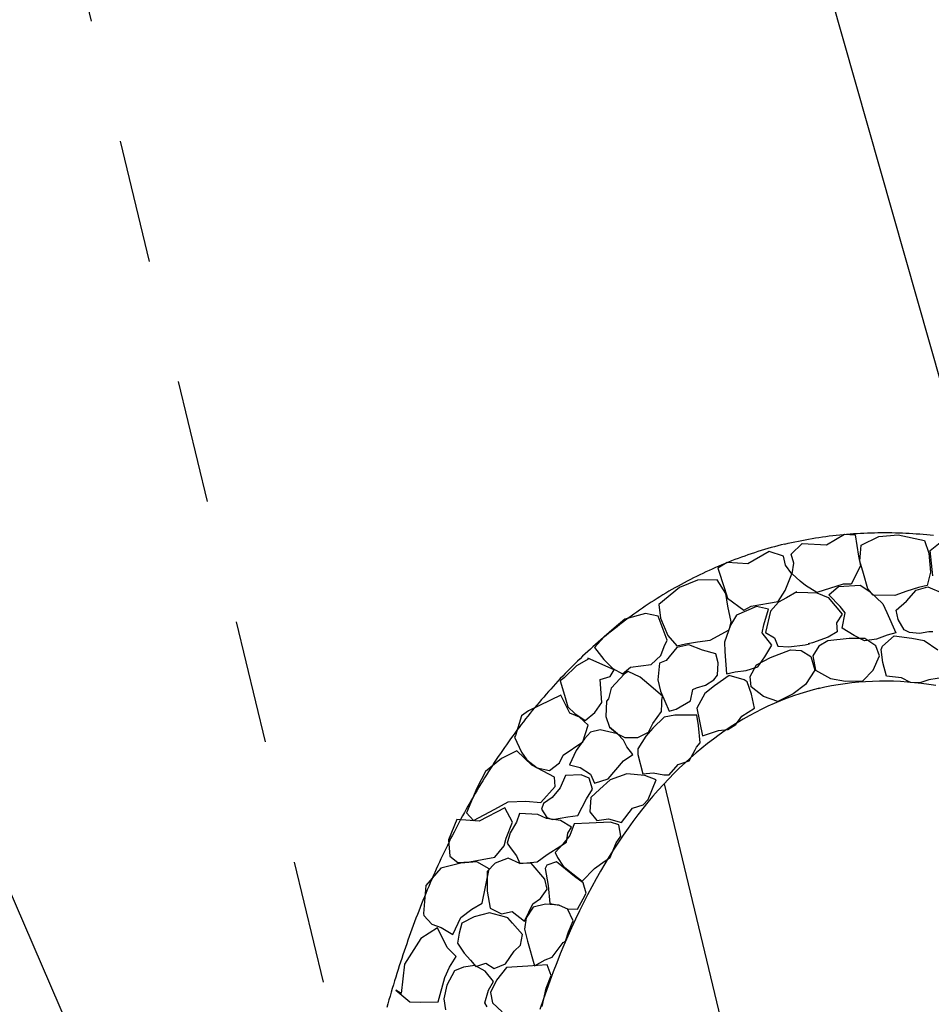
# Model space of a CAD drawing. Extents: x 447258 to 447844, y 441190 to 442763.
# Tile 73 of 123: x 447364.67 to 447368.36, y 441995.01 to 441999. Entities that reach past the tile are written whole.
import ezdxf

# ---------------------------------------------------------------- set-up
doc = ezdxf.new("R2010")
doc.units = 0
doc.header["$LTSCALE"] = 2
doc.header["$MEASUREMENT"] = 0
doc.linetypes.add('ACAD_ISO02W100', pattern=[0.5, 0.25, -0.25])
doc.linetypes.add('AUSGEZOGEN', pattern=[0])
for name, color, linetype in [('DB-Andere_Planer', 15, 'CONTINUOUS'), ('DB-Wegböschungen', 15, 'CONTINUOUS'), ('FBRTOP', 250, 'AUSGEZOGEN')]:
    doc.layers.add(name, color=color, linetype=linetype)

msp = doc.modelspace()

# ---------------------------------------------------------------- linework, layer by layer
at = {"layer": 'DB-Andere_Planer', "linetype": 'ACAD_ISO02W100'}
msp.add_line((447355.9279, 442036.418), (447366.7927, 441991.4009), dxfattribs=at)
at = {"layer": 'DB-Andere_Planer', "linetype": 'Continuous'}
for p, q in [((447367.8367, 441996.8916), (447367.8506, 441996.8942)), ((447367.8506, 441996.8942), (447367.8644, 441996.8968)), ((447367.8644, 441996.8968), (447367.8783, 441996.8992)), ((447367.8783, 441996.8992), (447367.8922, 441996.9014)), ((447367.8922, 441996.9014), (447367.9062, 441996.9036)), ((447367.9062, 441996.9036), (447367.9201, 441996.9056)), ((447367.9201, 441996.9056), (447367.9341, 441996.9075)), ((447367.9341, 441996.9075), (447367.9481, 441996.9094)), ((447367.9365, 441996.8737), (447368.0098, 441996.9167)), ((447367.9481, 441996.9094), (447367.9621, 441996.9111)), ((447367.9621, 441996.9111), (447367.9761, 441996.9127)), ((447367.9761, 441996.9127), (447367.9901, 441996.9141)), ((447367.9901, 441996.9141), (447368.0042, 441996.9155)), ((447368.0042, 441996.9155), (447368.0182, 441996.9168)), ((447368.0098, 441996.9167), (447368.0533, 441996.9136)), ((447368.0182, 441996.9168), (447368.0323, 441996.9179)), ((447368.0323, 441996.9179), (447368.0463, 441996.919)), ((447368.0463, 441996.919), (447368.0604, 441996.9199)), ((447368.0533, 441996.9136), (447368.0664, 441996.8272)), ((447368.0604, 441996.9199), (447368.0745, 441996.9206)), ((447368.0745, 441996.9206), (447368.0885, 441996.9213)), ((447368.0769, 441996.8725), (447368.1483, 441996.9073)), ((447368.0885, 441996.9213), (447368.1027, 441996.922)), ((447368.1027, 441996.922), (447368.1168, 441996.9224)), ((447368.1168, 441996.9224), (447368.1309, 441996.9227)), ((447368.1309, 441996.9227), (447368.145, 441996.923)), ((447368.145, 441996.923), (447368.1591, 441996.9231)), ((447368.1483, 441996.9073), (447368.2263, 441996.9145)), ((447368.1591, 441996.9231), (447368.1732, 441996.9231)), ((447368.1732, 441996.9231), (447368.1873, 441996.923)), ((447368.1873, 441996.923), (447368.2014, 441996.9229)), ((447368.2014, 441996.9229), (447368.2156, 441996.9226)), ((447368.2156, 441996.9226), (447368.2297, 441996.9222)), ((447368.2263, 441996.9145), (447368.3331, 441996.8916)), ((447368.2297, 441996.9222), (447368.2438, 441996.9217)), ((447368.2438, 441996.9217), (447368.2578, 441996.921)), ((447368.2578, 441996.921), (447368.272, 441996.9203)), ((447368.272, 441996.9203), (447368.2861, 441996.9194)), ((447368.2861, 441996.9194), (447368.3001, 441996.9185)), ((447368.3001, 441996.9185), (447368.3142, 441996.9175)), ((447368.3142, 441996.9175), (447368.3283, 441996.9162)), ((447368.3283, 441996.9162), (447368.3424, 441996.915)), ((447368.3424, 441996.915), (447368.3564, 441996.9137)), ((447368.3564, 441996.9137), (447368.3705, 441996.9121)), ((447367.686, 441996.8545), (447367.6725, 441996.8504)), ((447367.6995, 441996.8585), (447367.686, 441996.8545)), ((447367.7131, 441996.8624), (447367.6995, 441996.8585)), ((447367.7267, 441996.8662), (447367.7131, 441996.8624)), ((447367.7403, 441996.8698), (447367.7267, 441996.8662)), ((447367.7539, 441996.8734), (447367.7403, 441996.8698)), ((447367.7677, 441996.8768), (447367.7539, 441996.8734)), ((447367.7677, 441996.8768), (447367.7815, 441996.88)), ((447367.7815, 441996.88), (447367.7952, 441996.883)), ((447367.7939, 441996.8354), (447367.8378, 441996.8791)), ((447367.7952, 441996.883), (447367.809, 441996.8861)), ((447367.809, 441996.8861), (447367.8228, 441996.8889)), ((447367.8228, 441996.8889), (447367.8367, 441996.8916)), ((447367.8378, 441996.8791), (447367.9365, 441996.8737)), ((447368.0713, 441996.807), (447368.0769, 441996.8725)), ((447368.3331, 441996.8916), (447368.3515, 441996.8395)), ((447368.3566, 441996.8505), (447368.3973, 441996.8837)), ((447367.579, 441996.8186), (447367.5658, 441996.8137)), ((447367.5923, 441996.8235), (447367.579, 441996.8186)), ((447367.6056, 441996.8282), (447367.5923, 441996.8235)), ((447367.6189, 441996.8329), (447367.6056, 441996.8282)), ((447367.7042, 441996.8469), (447367.6189, 441996.7971)), ((447367.6323, 441996.8374), (447367.6189, 441996.8329)), ((447367.6456, 441996.8419), (447367.6323, 441996.8374)), ((447367.6591, 441996.8463), (447367.6456, 441996.8419)), ((447367.6725, 441996.8504), (447367.6591, 441996.8463)), ((447367.7633, 441996.828), (447367.7042, 441996.8469)), ((447367.7703, 441996.7908), (447367.7633, 441996.828)), ((447367.8046, 441996.7991), (447367.7939, 441996.8354)), ((447368.0664, 441996.8272), (447368.0739, 441996.7881)), ((447368.3515, 441996.8395), (447368.3582, 441996.7633)), ((447368.3677, 441996.7481), (447368.3566, 441996.8505)), ((447367.4746, 441996.7758), (447367.4618, 441996.7701)), ((447367.4875, 441996.7816), (447367.4746, 441996.7758)), ((447367.5005, 441996.7872), (447367.4875, 441996.7816)), ((447367.5341, 441996.8019), (447367.4967, 441996.7793)), ((447367.4967, 441996.7793), (447367.5245, 441996.6964)), ((447367.5135, 441996.7927), (447367.5005, 441996.7872)), ((447367.5266, 441996.7981), (447367.5135, 441996.7927)), ((447367.5396, 441996.8033), (447367.5266, 441996.7981)), ((447367.6189, 441996.7971), (447367.5341, 441996.8019)), ((447367.5527, 441996.8086), (447367.5396, 441996.8033)), ((447367.5658, 441996.8137), (447367.5527, 441996.8086)), ((447367.7962, 441996.7561), (447367.7703, 441996.7908)), ((447367.7974, 441996.7564), (447367.8046, 441996.7991)), ((447368.0739, 441996.7881), (447368.037, 441996.715)), ((447368.087, 441996.7582), (447368.0713, 441996.807)), ((447367.3982, 441996.7395), (447367.3857, 441996.7331)), ((447367.4108, 441996.7458), (447367.3982, 441996.7395)), ((447367.4235, 441996.752), (447367.4108, 441996.7458)), ((447367.4362, 441996.7581), (447367.4235, 441996.752)), ((447367.449, 441996.7642), (447367.4362, 441996.7581)), ((447367.4618, 441996.7701), (447367.449, 441996.7642)), ((447367.7807, 441996.7154), (447367.7962, 441996.7561)), ((447367.8297, 441996.7272), (447367.7974, 441996.7564)), ((447368.1039, 441996.6961), (447368.087, 441996.7582)), ((447368.3582, 441996.7633), (447368.344, 441996.7092)), ((447367.3423, 441996.7011), (447367.2578, 441996.632)), ((447367.3235, 441996.6996), (447367.3113, 441996.6926)), ((447367.3358, 441996.7064), (447367.3235, 441996.6996)), ((447367.3482, 441996.7132), (447367.3358, 441996.7064)), ((447367.4151, 441996.7304), (447367.3423, 441996.7011)), ((447367.3607, 441996.7199), (447367.3482, 441996.7132)), ((447367.3732, 441996.7266), (447367.3607, 441996.7199)), ((447367.3857, 441996.7331), (447367.3732, 441996.7266)), ((447367.4945, 441996.732), (447367.4151, 441996.7304)), ((447367.5294, 441996.6762), (447367.4945, 441996.732)), ((447367.5245, 441996.6964), (447367.5357, 441996.6582)), ((447367.7695, 441996.6893), (447367.7807, 441996.7154)), ((447367.8516, 441996.7092), (447367.8297, 441996.7272)), ((447367.8973, 441996.6812), (447367.8516, 441996.7092)), ((447368.004, 441996.7148), (447367.8973, 441996.6812)), ((447367.9463, 441996.6717), (447367.9851, 441996.7044)), ((447367.9851, 441996.7044), (447368.0733, 441996.7101)), ((447368.037, 441996.715), (447368.004, 441996.7148)), ((447368.0733, 441996.7101), (447368.1125, 441996.6845)), ((447368.1257, 441996.6702), (447368.1039, 441996.6961)), ((447368.309, 441996.7008), (447368.2621, 441996.6856)), ((447368.2998, 441996.6908), (447368.3472, 441996.7042)), ((447368.344, 441996.7092), (447368.309, 441996.7008)), ((447368.3472, 441996.7042), (447368.4103, 441996.6766)), ((447367.2508, 441996.6562), (447367.2389, 441996.6487)), ((447367.2627, 441996.6637), (447367.2508, 441996.6562)), ((447367.2749, 441996.671), (447367.2627, 441996.6637)), ((447367.2869, 441996.6783), (447367.2749, 441996.671)), ((447367.299, 441996.6855), (447367.2869, 441996.6783)), ((447367.3113, 441996.6926), (447367.299, 441996.6855)), ((447367.5377, 441996.6256), (447367.5294, 441996.6762)), ((447367.5357, 441996.6582), (447367.6018, 441996.6099)), ((447367.7416, 441996.6437), (447367.7695, 441996.6893)), ((447367.7747, 441996.6595), (447367.742, 441996.6418)), ((447367.8169, 441996.6833), (447367.7747, 441996.6595)), ((447367.8122, 441996.6821), (447367.8606, 441996.6802)), ((447367.8606, 441996.6802), (447367.8977, 441996.6794)), ((447367.8977, 441996.6794), (447367.943, 441996.6611)), ((447367.943, 441996.6611), (447368.0003, 441996.5932)), ((447367.9927, 441996.6245), (447367.9463, 441996.6717)), ((447368.1125, 441996.6845), (447368.1653, 441996.635)), ((447368.2138, 441996.6681), (447368.1257, 441996.6702)), ((447368.2621, 441996.6856), (447368.2138, 441996.6681)), ((447368.26, 441996.6461), (447368.2998, 441996.6908)), ((447367.1917, 441996.6175), (447367.18, 441996.6096)), ((447367.2033, 441996.6255), (447367.1917, 441996.6175)), ((447367.2151, 441996.6333), (447367.2033, 441996.6255)), ((447367.2269, 441996.6411), (447367.2151, 441996.6333)), ((447367.2389, 441996.6487), (447367.2269, 441996.6411)), ((447367.2578, 441996.632), (447367.2652, 441996.5774)), ((447367.5509, 441996.5626), (447367.5377, 441996.6256)), ((447367.6528, 441996.6242), (447367.5718, 441996.5891)), ((447367.6018, 441996.6099), (447367.6313, 441996.6248)), ((447367.6313, 441996.6248), (447367.7416, 441996.6437)), ((447367.7023, 441996.6128), (447367.6528, 441996.6242)), ((447367.742, 441996.6418), (447367.7101, 441996.6049)), ((447368.0127, 441996.5981), (447367.9927, 441996.6245)), ((447368.1653, 441996.635), (447368.1816, 441996.5999)), ((447368.2184, 441996.6088), (447368.26, 441996.6461)), ((447367.2043, 441996.5958), (447367.1201, 441996.5735)), ((447367.1341, 441996.5767), (447367.1227, 441996.5683)), ((447367.1455, 441996.5851), (447367.1341, 441996.5767)), ((447367.1569, 441996.5933), (447367.1455, 441996.5851)), ((447367.1685, 441996.6014), (447367.1569, 441996.5933)), ((447367.18, 441996.6096), (447367.1685, 441996.6014)), ((447367.2556, 441996.5848), (447367.2043, 441996.5958)), ((447367.2924, 441996.4885), (447367.2556, 441996.5848)), ((447367.2652, 441996.5774), (447367.294, 441996.5064)), ((447367.5718, 441996.5891), (447367.5485, 441996.5484)), ((447367.6825, 441996.5496), (447367.7023, 441996.6128)), ((447367.7101, 441996.6049), (447367.6901, 441996.5183)), ((447368.0003, 441996.5932), (447367.9775, 441996.5585)), ((447368.0003, 441996.5367), (447368.0127, 441996.5981)), ((447368.1816, 441996.5999), (447368.2172, 441996.517)), ((447368.2272, 441996.572), (447368.2184, 441996.6088)), ((447367.0767, 441996.5358), (447367.0365, 441996.5007)), ((447367.1201, 441996.5735), (447367.0767, 441996.5358)), ((447367.0891, 441996.5425), (447367.0781, 441996.5337)), ((447367.1003, 441996.5511), (447367.0891, 441996.5425)), ((447367.1115, 441996.5598), (447367.1003, 441996.5511)), ((447367.1227, 441996.5683), (447367.1115, 441996.5598)), ((447367.5485, 441996.5484), (447367.5241, 441996.4802)), ((447367.5433, 441996.5296), (447367.5509, 441996.5626)), ((447367.6768, 441996.517), (447367.6825, 441996.5496)), ((447367.9775, 441996.5585), (447367.9804, 441996.5222)), ((447368.0482, 441996.5074), (447368.0003, 441996.5367)), ((447368.2512, 441996.5291), (447368.2272, 441996.572)), ((447367.0365, 441996.5007), (447366.9981, 441996.4584)), ((447367.0342, 441996.498), (447367.0235, 441996.4888)), ((447367.0451, 441996.507), (447367.0342, 441996.498)), ((447367.056, 441996.516), (447367.0451, 441996.507)), ((447367.067, 441996.5249), (447367.056, 441996.516)), ((447367.0781, 441996.5337), (447367.067, 441996.5249)), ((447367.294, 441996.5064), (447367.3313, 441996.4648)), ((447367.4659, 441996.4876), (447367.5433, 441996.5296)), ((447367.7158, 441996.4681), (447367.6768, 441996.517)), ((447367.6901, 441996.5183), (447367.7262, 441996.4978)), ((447367.7262, 441996.4978), (447367.7401, 441996.4642)), ((447367.9431, 441996.4996), (447367.8805, 441996.4767)), ((447367.9804, 441996.5222), (447367.9431, 441996.4996)), ((447368.0907, 441996.4846), (447368.0482, 441996.5074)), ((447368.1822, 441996.5086), (447368.1394, 441996.4924)), ((447368.1641, 441996.4631), (447368.2104, 441996.5055)), ((447368.2172, 441996.517), (447368.1822, 441996.5086)), ((447368.2104, 441996.5055), (447368.2828, 441996.4957)), ((447368.2732, 441996.5189), (447368.2512, 441996.5291)), ((447368.3131, 441996.5149), (447368.2732, 441996.5189)), ((447368.3503, 441996.5219), (447368.3131, 441996.5149)), ((447368.3677, 441996.5222), (447368.3503, 441996.5219)), ((447366.9914, 441996.4609), (447366.981, 441996.4514)), ((447367.002, 441996.4702), (447366.9914, 441996.4609)), ((447366.9981, 441996.4584), (447367.0353, 441996.409)), ((447367.0128, 441996.4795), (447367.002, 441996.4702)), ((447367.0235, 441996.4888), (447367.0128, 441996.4795)), ((447367.2667, 441996.4259), (447367.2794, 441996.462)), ((447367.2794, 441996.462), (447367.2924, 441996.4885)), ((447367.3308, 441996.4588), (447367.2872, 441996.4055)), ((447367.379, 441996.4685), (447367.3308, 441996.4588)), ((447367.3313, 441996.4648), (447367.3662, 441996.4732)), ((447367.3662, 441996.4732), (447367.4149, 441996.4811)), ((447367.4348, 441996.447), (447367.379, 441996.4685)), ((447367.4149, 441996.4811), (447367.4659, 441996.4876)), ((447367.5241, 441996.4802), (447367.5256, 441996.4416)), ((447367.6865, 441996.4201), (447367.7158, 441996.4681)), ((447367.7401, 441996.4642), (447367.7837, 441996.4611)), ((447367.7837, 441996.4611), (447367.8498, 441996.4693)), ((447367.8498, 441996.4693), (447367.8675, 441996.4735)), ((447367.8805, 441996.4767), (447367.8628, 441996.4724)), ((447367.9053, 441996.463), (447367.8816, 441996.4242)), ((447367.9427, 441996.4856), (447367.9053, 441996.463)), ((447368.0281, 441996.4946), (447367.9427, 441996.4856)), ((447368.0923, 441996.4945), (447368.0281, 441996.4946)), ((447368.1394, 441996.4924), (447368.0907, 441996.4846)), ((447368.1366, 441996.4643), (447368.0923, 441996.4945)), ((447368.1519, 441996.4251), (447368.1366, 441996.4643)), ((447368.1576, 441996.4499), (447368.1641, 441996.4631)), ((447368.2828, 441996.4957), (447368.3318, 441996.4861)), ((447368.3318, 441996.4861), (447368.3875, 441996.4489)), ((447366.9497, 441996.4226), (447366.9394, 441996.4128)), ((447366.9601, 441996.4322), (447366.9497, 441996.4226)), ((447366.9704, 441996.4418), (447366.9601, 441996.4322)), ((447366.981, 441996.4514), (447366.9704, 441996.4418)), ((447367.2269, 441996.389), (447367.2667, 441996.4259)), ((447367.4889, 441996.4328), (447367.4348, 441996.447)), ((447367.4977, 441996.396), (447367.4889, 441996.4328)), ((447367.5256, 441996.4416), (447367.5318, 441996.3516)), ((447367.6532, 441996.3885), (447367.7103, 441996.4179)), ((447367.6591, 441996.3804), (447367.6865, 441996.4201)), ((447367.7103, 441996.4179), (447367.7904, 441996.4489)), ((447367.7904, 441996.4489), (447367.834, 441996.4458)), ((447367.834, 441996.4458), (447367.8728, 441996.422)), ((447367.8728, 441996.422), (447367.8902, 441996.3659)), ((447367.8816, 441996.4242), (447367.8917, 441996.3662)), ((447368.1253, 441996.3662), (447368.1519, 441996.4251)), ((447368.1645, 441996.397), (447368.1576, 441996.4499)), ((447366.9255, 441996.3841), (447366.8751, 441996.3349)), ((447366.9088, 441996.3831), (447366.8988, 441996.3731)), ((447366.9189, 441996.3931), (447366.9088, 441996.3831)), ((447366.9291, 441996.4029), (447366.9189, 441996.3931)), ((447366.9746, 441996.4128), (447366.9255, 441996.3841)), ((447366.9394, 441996.4128), (447366.9291, 441996.4029)), ((447367.0773, 441996.3681), (447366.9708, 441996.4144)), ((447366.9708, 441996.4144), (447366.9746, 441996.4128)), ((447366.9746, 441996.4128), (447366.9746, 441996.4128)), ((447367.0353, 441996.409), (447367.0713, 441996.3729)), ((447367.1115, 441996.3514), (447367.1438, 441996.3787)), ((447367.1438, 441996.3787), (447367.2269, 441996.389)), ((447367.2605, 441996.3952), (447367.2535, 441996.3273)), ((447367.2872, 441996.4055), (447367.2605, 441996.3952)), ((447367.496, 441996.3469), (447367.4977, 441996.396)), ((447367.6122, 441996.3652), (447367.6591, 441996.3804)), ((447367.6275, 441996.3414), (447367.6532, 441996.3885)), ((447368.1797, 441996.3423), (447368.1645, 441996.397)), ((447366.8689, 441996.3425), (447366.8592, 441996.3322)), ((447366.8789, 441996.3528), (447366.8689, 441996.3425)), ((447366.8888, 441996.363), (447366.8789, 441996.3528)), ((447366.8988, 441996.3731), (447366.8888, 441996.363)), ((447367.0205, 441996.3291), (447367.0606, 441996.3407)), ((447367.0606, 441996.3407), (447367.0773, 441996.3681)), ((447367.1193, 441996.3513), (447367.0651, 441996.2935)), ((447367.0713, 441996.3729), (447367.1115, 441996.3514)), ((447367.1345, 441996.3609), (447367.1193, 441996.3513)), ((447367.1829, 441996.3375), (447367.1345, 441996.3609)), ((447367.2171, 441996.3088), (447367.1829, 441996.3375)), ((447367.4811, 441996.3277), (447367.496, 441996.3469)), ((447367.5431, 441996.3444), (447367.4831, 441996.3027)), ((447367.5318, 441996.3516), (447367.5667, 441996.3601)), ((447367.6036, 441996.3279), (447367.5431, 441996.3444)), ((447367.5667, 441996.3601), (447367.6122, 441996.3652)), ((447367.6318, 441996.2996), (447367.6275, 441996.3414)), ((447367.8902, 441996.3659), (447367.8517, 441996.3079)), ((447367.8917, 441996.3662), (447367.9525, 441996.3322)), ((447368.0832, 441996.3229), (447368.1253, 441996.3662)), ((447368.2397, 441996.3354), (447368.1797, 441996.3423)), ((447368.4183, 441996.3376), (447368.3507, 441996.3271)), ((447366.83, 441996.3007), (447366.8204, 441996.2902)), ((447366.8397, 441996.3113), (447366.83, 441996.3007)), ((447366.8494, 441996.3218), (447366.8397, 441996.3113)), ((447366.8592, 441996.3322), (447366.8494, 441996.3218)), ((447366.8751, 441996.3349), (447366.8585, 441996.3231)), ((447366.8585, 441996.3231), (447366.8764, 441996.2651)), ((447367.0276, 441996.2354), (447367.0205, 441996.3291)), ((447367.2732, 441996.2619), (447367.2171, 441996.3088)), ((447367.2535, 441996.3273), (447367.2646, 441996.2813)), ((447367.4111, 441996.2952), (447367.4475, 441996.306)), ((447367.4831, 441996.3027), (447367.4439, 441996.2718)), ((447367.4475, 441996.306), (447367.4811, 441996.3277)), ((447367.6154, 441996.319), (447367.6036, 441996.3279)), ((447367.6334, 441996.2689), (447367.6154, 441996.319)), ((447367.6824, 441996.2593), (447367.6318, 441996.2996)), ((447367.8517, 441996.3079), (447367.8023, 441996.2707)), ((447367.9031, 441996.2923), (447367.9301, 441996.2984)), ((447367.9301, 441996.2984), (447367.9572, 441996.3039)), ((447367.9525, 441996.3322), (447368.0134, 441996.3216)), ((447367.9572, 441996.3039), (447367.9845, 441996.3086)), ((447367.9845, 441996.3086), (447368.0119, 441996.3128)), ((447368.0119, 441996.3128), (447368.0394, 441996.3162)), ((447368.0134, 441996.3216), (447368.0832, 441996.3229)), ((447368.0394, 441996.3162), (447368.0671, 441996.319)), ((447368.0671, 441996.319), (447368.0949, 441996.3211)), ((447368.0949, 441996.3211), (447368.1229, 441996.3225)), ((447368.1229, 441996.3225), (447368.151, 441996.3233)), ((447368.151, 441996.3233), (447368.1792, 441996.3233)), ((447368.1792, 441996.3233), (447368.2075, 441996.3227)), ((447368.2075, 441996.3227), (447368.236, 441996.3216)), ((447368.236, 441996.3216), (447368.2645, 441996.3196)), ((447368.2772, 441996.3172), (447368.2397, 441996.3354)), ((447368.2645, 441996.3196), (447368.2931, 441996.3171)), ((447368.3148, 441996.3146), (447368.2772, 441996.3172)), ((447368.2931, 441996.3171), (447368.3219, 441996.3137)), ((447368.3507, 441996.3271), (447368.3148, 441996.3146)), ((447368.3219, 441996.3137), (447368.3508, 441996.3099)), ((447368.3508, 441996.3099), (447368.3797, 441996.3052)), ((447366.8608, 441996.2653), (447366.73, 441996.2025)), ((447366.7921, 441996.2579), (447366.7828, 441996.2472)), ((447366.8015, 441996.2688), (447366.7921, 441996.2579)), ((447366.811, 441996.2795), (447366.8015, 441996.2688)), ((447366.8204, 441996.2902), (447366.811, 441996.2795)), ((447366.8978, 441996.1924), (447366.8608, 441996.2653)), ((447366.8764, 441996.2651), (447366.8898, 441996.2177)), ((447367.0651, 441996.2935), (447367.0542, 441996.25)), ((447367.2646, 441996.2813), (447367.2998, 441996.2002)), ((447367.2698, 441996.2436), (447367.2732, 441996.2619)), ((447367.3868, 441996.2426), (447367.3954, 441996.2876)), ((447367.3954, 441996.2876), (447367.4111, 441996.2952)), ((447367.4439, 441996.2718), (447367.4113, 441996.2133)), ((447367.6449, 441996.2132), (447367.6334, 441996.2689)), ((447367.7396, 441996.24), (447367.6824, 441996.2593)), ((447367.8023, 441996.2707), (447367.7396, 441996.24)), ((447367.803, 441996.2623), (447367.7769, 441996.2528)), ((447367.8292, 441996.2711), (447367.803, 441996.2623)), ((447367.8557, 441996.2794), (447367.8292, 441996.2711)), ((447367.8822, 441996.2868), (447367.8557, 441996.2794)), ((447367.909, 441996.2937), (447367.8822, 441996.2868)), ((447366.7642, 441996.2252), (447366.755, 441996.2141)), ((447366.7735, 441996.2362), (447366.7642, 441996.2252)), ((447366.7828, 441996.2472), (447366.7735, 441996.2362)), ((447366.8898, 441996.2177), (447366.9176, 441996.1913)), ((447366.9984, 441996.1953), (447367.0276, 441996.2354)), ((447367.0468, 441996.2404), (447367.044, 441996.1794)), ((447367.0542, 441996.25), (447367.0468, 441996.2404)), ((447367.269, 441996.1986), (447367.2706, 441996.2321)), ((447367.2706, 441996.2321), (447367.2698, 441996.2436)), ((447367.3287, 441996.2092), (447367.3868, 441996.2426)), ((447367.6997, 441996.2203), (447367.6744, 441996.2083)), ((447367.7252, 441996.2318), (447367.6997, 441996.2203)), ((447367.7509, 441996.2427), (447367.7252, 441996.2318)), ((447367.7769, 441996.2528), (447367.7509, 441996.2427)), ((447366.7018, 441996.1821), (447366.6782, 441996.1024)), ((447366.73, 441996.2025), (447366.7018, 441996.1821)), ((447366.7279, 441996.1806), (447366.719, 441996.1693)), ((447366.737, 441996.1919), (447366.7279, 441996.1806)), ((447366.746, 441996.203), (447366.737, 441996.1919)), ((447366.755, 441996.2141), (447366.746, 441996.203)), ((447366.9367, 441996.1765), (447366.8978, 441996.1924)), ((447366.9176, 441996.1913), (447366.9595, 441996.1625)), ((447366.9595, 441996.1625), (447366.9984, 441996.1953)), ((447367.044, 441996.1794), (447367.0583, 441996.1361)), ((447367.2337, 441996.1512), (447367.269, 441996.1986)), ((447367.3229, 441996.1842), (447367.2802, 441996.1758)), ((447367.2998, 441996.2002), (447367.3287, 441996.2092)), ((447367.4124, 441996.1844), (447367.3229, 441996.1842)), ((447367.4113, 441996.2133), (447367.4347, 441996.1002)), ((447367.4185, 441996.143), (447367.4124, 441996.1844)), ((447367.5695, 441996.1464), (447367.5946, 441996.1797)), ((447367.5946, 441996.1797), (447367.6449, 441996.2132)), ((447367.6242, 441996.182), (447367.5994, 441996.168)), ((447367.6492, 441996.1954), (447367.6242, 441996.182)), ((447367.6744, 441996.2083), (447367.6492, 441996.1954)), ((447366.7013, 441996.1465), (447366.6926, 441996.1351)), ((447366.7102, 441996.1579), (447366.7013, 441996.1465)), ((447366.719, 441996.1693), (447366.7102, 441996.1579)), ((447366.9718, 441996.1441), (447366.9367, 441996.1765)), ((447366.951, 441996.0768), (447366.9718, 441996.1441)), ((447367.2169, 441996.116), (447367.2337, 441996.1512)), ((447367.2802, 441996.1758), (447367.2344, 441996.1317)), ((447367.4258, 441996.0727), (447367.4185, 441996.143)), ((447367.5506, 441996.1379), (447367.5265, 441996.1218)), ((447367.5372, 441996.1269), (447367.5695, 441996.1464)), ((447367.5749, 441996.1532), (447367.5506, 441996.1379)), ((447367.5994, 441996.168), (447367.5749, 441996.1532)), ((447366.6667, 441996.1002), (447366.6582, 441996.0885)), ((447366.6753, 441996.1119), (447366.6667, 441996.1002)), ((447366.6782, 441996.1024), (447366.674, 441996.0956)), ((447366.6839, 441996.1235), (447366.6753, 441996.1119)), ((447366.6926, 441996.1351), (447366.6839, 441996.1235)), ((447366.9815, 441996.1156), (447366.957, 441996.0883)), ((447367.0201, 441996.1249), (447366.9815, 441996.1156)), ((447367.0902, 441996.1088), (447367.0201, 441996.1249)), ((447367.0583, 441996.1361), (447367.0902, 441996.1088)), ((447367.0902, 441996.1088), (447367.0583, 441996.1361)), ((447367.0902, 441996.1088), (447367.1209, 441996.0947)), ((447367.1157, 441996.0838), (447367.0902, 441996.1088)), ((447367.2052, 441996.0993), (447367.1727, 441996.0486)), ((447367.1736, 441996.0938), (447367.2169, 441996.116)), ((447367.2344, 441996.1317), (447367.2052, 441996.0993)), ((447367.4347, 441996.1002), (447367.4996, 441996.1217)), ((447367.5027, 441996.1052), (447367.479, 441996.0879)), ((447367.4996, 441996.1217), (447367.5372, 441996.1269)), ((447367.5265, 441996.1218), (447367.5027, 441996.1052)), ((447366.6414, 441996.0649), (447366.633, 441996.053)), ((447366.6497, 441996.0767), (447366.6414, 441996.0649)), ((447366.6582, 441996.0885), (447366.6497, 441996.0767)), ((447366.674, 441996.0956), (447366.7025, 441996.0343)), ((447366.8708, 441996.0224), (447366.951, 441996.0768)), ((447366.957, 441996.0883), (447366.9236, 441996.0413)), ((447367.1283, 441996.0557), (447367.1157, 441996.0838)), ((447367.1209, 441996.0947), (447367.1736, 441996.0938)), ((447367.4105, 441996.0554), (447367.4258, 441996.0727)), ((447367.4555, 441996.0699), (447367.4323, 441996.0514)), ((447367.479, 441996.0879), (447367.4555, 441996.0699)), ((447366.6166, 441996.0291), (447366.6084, 441996.017)), ((447366.6248, 441996.041), (447366.6166, 441996.0291)), ((447366.6837, 441996.0395), (447366.621, 441996.0088)), ((447366.633, 441996.053), (447366.6248, 441996.041)), ((447366.7442, 441995.9821), (447366.6837, 441996.0395)), ((447366.7025, 441996.0343), (447366.7233, 441996.0043)), ((447366.8567, 441995.9917), (447366.8708, 441996.0224)), ((447366.9236, 441996.0413), (447366.8965, 441995.9841)), ((447367.1146, 441995.9998), (447367.1533, 441996.0247)), ((447367.1533, 441996.0247), (447367.1283, 441996.0557)), ((447367.1727, 441996.0486), (447367.1725, 441996.0252)), ((447367.1725, 441996.0252), (447367.1935, 441995.9466)), ((447367.3811, 441995.9997), (447367.4053, 441996.0444)), ((447367.4094, 441996.0322), (447367.3866, 441996.0124)), ((447367.4053, 441996.0444), (447367.4105, 441996.0554)), ((447367.4323, 441996.0514), (447367.4094, 441996.0322)), ((447366.621, 441996.0088), (447366.5559, 441995.9561)), ((447366.5843, 441995.9805), (447366.5763, 441995.9682)), ((447366.5922, 441995.9928), (447366.5843, 441995.9805)), ((447366.6003, 441996.0049), (447366.5922, 441995.9928)), ((447366.6084, 441996.017), (447366.6003, 441996.0049)), ((447366.7233, 441996.0043), (447366.7662, 441995.9718)), ((447366.8356, 441995.9341), (447366.7442, 441995.9821)), ((447366.8157, 441995.9604), (447366.8567, 441995.9917)), ((447366.8965, 441995.9841), (447366.94, 441995.9732)), ((447367.0525, 441995.9264), (447367.1146, 441995.9998)), ((447367.2994, 441995.9429), (447367.336, 441995.9849)), ((447367.336, 441995.9849), (447367.3811, 441995.9997)), ((447367.3641, 441995.9919), (447367.3419, 441995.9709)), ((447367.3866, 441996.0124), (447367.3641, 441995.9919)), ((447366.5559, 441995.9561), (447366.5214, 441995.8894)), ((447366.5606, 441995.9436), (447366.5528, 441995.9311)), ((447366.5684, 441995.9559), (447366.5606, 441995.9436)), ((447366.5763, 441995.9682), (447366.5684, 441995.9559)), ((447366.7662, 441995.9718), (447366.8157, 441995.9604)), ((447366.8802, 441995.94), (447366.8592, 441995.8901)), ((447366.9436, 441995.9436), (447366.8802, 441995.94)), ((447366.94, 441995.9732), (447366.9815, 441995.9463)), ((447366.976, 441995.93), (447366.9436, 441995.9436)), ((447366.9815, 441995.9463), (447366.9982, 441995.9094)), ((447367.1292, 441995.9466), (447367.0611, 441995.9224)), ((447367.2008, 441995.9405), (447367.1292, 441995.9466)), ((447367.1935, 441995.9466), (447367.2353, 441995.9508)), ((447367.2479, 441995.9227), (447367.2008, 441995.9405)), ((447367.2353, 441995.9508), (447367.2779, 441995.9436)), ((447367.2779, 441995.9436), (447367.2994, 441995.9429)), ((447367.3198, 441995.9493), (447367.2981, 441995.9269)), ((447367.3419, 441995.9709), (447367.3198, 441995.9493)), ((447366.5374, 441995.9061), (447366.5298, 441995.8934)), ((447366.5451, 441995.9186), (447366.5374, 441995.9061)), ((447366.5528, 441995.9311), (447366.5451, 441995.9186)), ((447366.839, 441995.8959), (447366.8356, 441995.9341)), ((447366.989, 441995.8845), (447366.976, 441995.93)), ((447366.9982, 441995.9094), (447367.0525, 441995.9264)), ((447367.0611, 441995.9224), (447367.0195, 441995.8851)), ((447367.2146, 441995.8427), (447367.2479, 441995.9227)), ((447367.2765, 441995.904), (447367.2554, 441995.8806)), ((447367.2981, 441995.9269), (447367.2765, 441995.904)), ((447367.2792, 441995.9069), (447368.4719, 441990.965)), ((447366.5214, 441995.8894), (447366.4793, 441995.7896)), ((447366.5148, 441995.8681), (447366.5073, 441995.8553)), ((447366.5222, 441995.8808), (447366.5148, 441995.8681)), ((447366.5298, 441995.8934), (447366.5222, 441995.8808)), ((447366.7807, 441995.8312), (447366.839, 441995.8959)), ((447366.8592, 441995.8901), (447366.8258, 441995.8509)), ((447366.9653, 441995.8457), (447366.989, 441995.8845)), ((447367.0195, 441995.8851), (447366.983, 441995.851)), ((447367.2554, 441995.8806), (447367.2343, 441995.8564)), ((447366.4926, 441995.8296), (447366.4853, 441995.8168)), ((447366.5, 441995.8425), (447366.4926, 441995.8296)), ((447366.5073, 441995.8553), (447366.5, 441995.8425)), ((447366.5946, 441995.8038), (447366.6476, 441995.8342)), ((447366.6476, 441995.8342), (447366.7192, 441995.8359)), ((447366.7192, 441995.8359), (447366.7807, 441995.8312)), ((447366.7907, 441995.8269), (447366.7827, 441995.8036)), ((447366.8258, 441995.8509), (447366.7907, 441995.8269)), ((447366.9308, 441995.7789), (447366.9653, 441995.8457)), ((447366.983, 441995.851), (447366.9793, 441995.7937)), ((447367.151, 441995.8078), (447367.1943, 441995.8222)), ((447367.2136, 441995.8318), (447367.1931, 441995.8064)), ((447367.1943, 441995.8222), (447367.2146, 441995.8427)), ((447367.2343, 441995.8564), (447367.2136, 441995.8318)), ((447366.4709, 441995.7908), (447366.4638, 441995.7777)), ((447366.4781, 441995.8038), (447366.4709, 441995.7908)), ((447366.4853, 441995.8168), (447366.4781, 441995.8038)), ((447366.4793, 441995.7896), (447366.5084, 441995.7577)), ((447366.5084, 441995.7577), (447366.5946, 441995.8038)), ((447366.6341, 441995.8095), (447366.5304, 441995.7553)), ((447366.6657, 441995.7509), (447366.6341, 441995.8095)), ((447366.6936, 441995.7859), (447366.6823, 441995.7521)), ((447366.7684, 441995.7826), (447366.6936, 441995.7859)), ((447366.8036, 441995.7658), (447366.7684, 441995.7826)), ((447366.7827, 441995.8036), (447366.8045, 441995.7699)), ((447366.8894, 441995.7728), (447366.9308, 441995.7789)), ((447366.9793, 441995.7937), (447367.0075, 441995.7576)), ((447367.1065, 441995.7504), (447367.151, 441995.8078)), ((447367.1729, 441995.7806), (447367.1531, 441995.7541)), ((447367.1931, 441995.8064), (447367.1729, 441995.7806)), ((447366.441, 441995.7629), (447366.4064, 441995.6805)), ((447366.5304, 441995.7553), (447366.441, 441995.7629)), ((447366.4498, 441995.7514), (447366.4428, 441995.7382)), ((447366.4568, 441995.7646), (447366.4498, 441995.7514)), ((447366.4638, 441995.7777), (447366.4568, 441995.7646)), ((447366.6404, 441995.6864), (447366.6657, 441995.7509)), ((447366.6823, 441995.7521), (447366.6558, 441995.7087)), ((447366.8599, 441995.7579), (447366.8036, 441995.7658)), ((447366.8045, 441995.7699), (447366.8278, 441995.7619)), ((447366.8278, 441995.7619), (447366.8894, 441995.7728)), ((447366.9051, 441995.7319), (447366.8599, 441995.7579)), ((447366.9158, 441995.7442), (447366.898, 441995.697)), ((447366.9755, 441995.7469), (447366.9158, 441995.7442)), ((447367.0618, 441995.7521), (447366.9755, 441995.7469)), ((447367.0075, 441995.7576), (447367.0543, 441995.765)), ((447367.0543, 441995.765), (447367.1065, 441995.7504)), ((447367.0957, 441995.7409), (447367.0618, 441995.7521)), ((447367.1049, 441995.6944), (447367.0957, 441995.7409)), ((447367.1531, 441995.7541), (447367.1334, 441995.727)), ((447366.4291, 441995.7115), (447366.4223, 441995.6982)), ((447366.4359, 441995.7249), (447366.4291, 441995.7115)), ((447366.4428, 441995.7382), (447366.4359, 441995.7249)), ((447366.6558, 441995.7087), (447366.6444, 441995.667)), ((447366.8849, 441995.6705), (447366.8898, 441995.7067)), ((447366.8898, 441995.7067), (447366.9051, 441995.7319)), ((447367.114, 441995.6994), (447367.095, 441995.6712)), ((447367.1334, 441995.727), (447367.114, 441995.6994)), ((447366.4088, 441995.6713), (447366.4022, 441995.6577)), ((447366.4064, 441995.6805), (447366.4127, 441995.6139)), ((447366.4155, 441995.6848), (447366.4088, 441995.6713)), ((447366.4223, 441995.6982), (447366.4155, 441995.6848)), ((447366.6324, 441995.6553), (447366.6404, 441995.6864)), ((447366.6444, 441995.667), (447366.6567, 441995.6485)), ((447366.8693, 441995.6629), (447366.8387, 441995.6282)), ((447366.8614, 441995.6551), (447366.8849, 441995.6705)), ((447366.898, 441995.697), (447366.8693, 441995.6629)), ((447367.0615, 441995.608), (447367.0859, 441995.6684)), ((447367.095, 441995.6712), (447367.0762, 441995.6424)), ((447367.0859, 441995.6684), (447367.1049, 441995.6944)), ((447366.3891, 441995.6306), (447366.3827, 441995.6169)), ((447366.3956, 441995.6442), (447366.3891, 441995.6306)), ((447366.4022, 441995.6577), (447366.3956, 441995.6442)), ((447366.5948, 441995.6092), (447366.6324, 441995.6553)), ((447366.6567, 441995.6485), (447366.6821, 441995.6157)), ((447366.7659, 441995.5912), (447366.8056, 441995.6202)), ((447366.8056, 441995.6202), (447366.8614, 441995.6551)), ((447366.8387, 441995.6282), (447366.8473, 441995.6089)), ((447367.0762, 441995.6424), (447367.0577, 441995.6131)), ((447366.3699, 441995.5894), (447366.3635, 441995.5756)), ((447366.3762, 441995.6032), (447366.3699, 441995.5894)), ((447366.4565, 441995.5856), (447366.3756, 441995.566)), ((447366.3827, 441995.6169), (447366.3762, 441995.6032)), ((447366.4127, 441995.6139), (447366.4442, 441995.5884)), ((447366.4442, 441995.5884), (447366.4924, 441995.5903)), ((447366.5213, 441995.5915), (447366.4565, 441995.5856)), ((447366.4924, 441995.5903), (447366.5948, 441995.6092)), ((447366.5711, 441995.5626), (447366.5213, 441995.5915)), ((447366.5961, 441995.5852), (447366.5632, 441995.552)), ((447366.6476, 441995.6055), (447366.5961, 441995.5852)), ((447366.6956, 441995.584), (447366.6476, 441995.6055)), ((447366.6821, 441995.6157), (447366.6956, 441995.584)), ((447366.6956, 441995.584), (447366.7659, 441995.5912)), ((447366.742, 441995.5854), (447366.6956, 441995.584)), ((447366.7965, 441995.5207), (447366.742, 441995.5854)), ((447366.8439, 441995.5905), (447366.8043, 441995.5771)), ((447366.9164, 441995.5321), (447366.8439, 441995.5905)), ((447366.8473, 441995.6089), (447366.8713, 441995.5738)), ((447366.9983, 441995.5636), (447367.0413, 441995.5953)), ((447367.0395, 441995.5832), (447367.0216, 441995.5527)), ((447367.0577, 441995.6131), (447367.0395, 441995.5832)), ((447367.0413, 441995.5953), (447367.0615, 441995.608)), ((447366.3756, 441995.566), (447366.3149, 441995.4949)), ((447366.3511, 441995.5479), (447366.3449, 441995.5338)), ((447366.3573, 441995.5617), (447366.3511, 441995.5479)), ((447366.3635, 441995.5756), (447366.3573, 441995.5617)), ((447366.5424, 441995.4233), (447366.5711, 441995.5626)), ((447366.5632, 441995.552), (447366.563, 441995.4721)), ((447366.8043, 441995.5771), (447366.7978, 441995.5638)), ((447366.7978, 441995.5638), (447366.8105, 441995.4949)), ((447366.8713, 441995.5738), (447366.91, 441995.5423)), ((447366.91, 441995.5423), (447366.9483, 441995.5126)), ((447366.9483, 441995.5126), (447366.9983, 441995.5636)), ((447367.0216, 441995.5527), (447367.0039, 441995.5217)), ((447366.3327, 441995.5058), (447366.3268, 441995.4917)), ((447366.3388, 441995.5198), (447366.3327, 441995.5058)), ((447366.3449, 441995.5338), (447366.3388, 441995.5198)), ((447366.8063, 441995.4802), (447366.7965, 441995.5207)), ((447366.952, 441995.5056), (447366.9164, 441995.5321)), ((447366.964, 441995.4638), (447366.952, 441995.5056)), ((447367.0039, 441995.5217), (447366.9867, 441995.4902)), ((447366.3149, 441995.4949), (447366.3053, 441995.3816)), ((447366.3149, 441995.4633), (447366.3091, 441995.4492)), ((447366.3208, 441995.4775), (447366.3149, 441995.4633)), ((447366.3268, 441995.4917), (447366.3208, 441995.4775)), ((447366.563, 441995.4721), (447366.5758, 441995.4032)), ((447366.7785, 441995.4424), (447366.8063, 441995.4802)), ((447366.8105, 441995.4949), (447366.8164, 441995.4223)), ((447366.9519, 441995.4414), (447366.964, 441995.4638)), ((447366.9867, 441995.4902), (447366.9696, 441995.4581)), ((447366.2975, 441995.4204), (447366.2918, 441995.4061)), ((447366.3033, 441995.4348), (447366.2975, 441995.4204)), ((447366.3091, 441995.4492), (447366.3033, 441995.4348)), ((447366.5014, 441995.3998), (447366.5424, 441995.4233)), ((447366.7148, 441995.3511), (447366.7485, 441995.4215)), ((447366.7485, 441995.4215), (447366.7785, 441995.4424)), ((447366.7994, 441995.4201), (447366.7497, 441995.4082)), ((447366.8549, 441995.416), (447366.7994, 441995.4201)), ((447366.8164, 441995.4223), (447366.8549, 441995.416)), ((447366.9291, 441995.3989), (447366.9519, 441995.4414)), ((447366.9529, 441995.4254), (447366.9365, 441995.3923)), ((447366.9696, 441995.4581), (447366.9529, 441995.4254)), ((447366.2861, 441995.3917), (447366.2806, 441995.3772)), ((447366.2918, 441995.4061), (447366.2861, 441995.3917)), ((447366.3053, 441995.3816), (447366.3071, 441995.3743)), ((447366.4571, 441995.3657), (447366.5014, 441995.3998)), ((447366.5724, 441995.3848), (447366.5103, 441995.3679)), ((447366.6328, 441995.3683), (447366.5724, 441995.3848)), ((447366.5758, 441995.4032), (447366.6219, 441995.3812)), ((447366.6219, 441995.3812), (447366.6647, 441995.3896)), ((447366.6647, 441995.3896), (447366.7148, 441995.3511)), ((447366.7497, 441995.4082), (447366.7214, 441995.3643)), ((447366.8549, 441995.416), (447366.8878, 441995.4006)), ((447366.8878, 441995.4006), (447366.9291, 441995.3989)), ((447366.9113, 441995.3518), (447366.8878, 441995.4006)), ((447366.9365, 441995.3923), (447366.9204, 441995.3585)), ((447366.2695, 441995.3481), (447366.2641, 441995.3335)), ((447366.275, 441995.3626), (447366.2695, 441995.3481)), ((447366.2806, 441995.3772), (447366.275, 441995.3626)), ((447366.3071, 441995.3743), (447366.3389, 441995.3391)), ((447366.4248, 441995.2976), (447366.4571, 441995.3657)), ((447366.4601, 441995.3422), (447366.4501, 441995.3028)), ((447366.5103, 441995.3679), (447366.4601, 441995.3422)), ((447366.6475, 441995.364), (447366.6328, 441995.3683)), ((447366.6661, 441995.3432), (447366.6475, 441995.364)), ((447366.7066, 441995.2965), (447366.6661, 441995.3432)), ((447366.7214, 441995.3643), (447366.715, 441995.318)), ((447366.8925, 441995.3083), (447366.9113, 441995.3518)), ((447366.9204, 441995.3585), (447366.9046, 441995.3243)), ((447366.2533, 441995.3041), (447366.248, 441995.2895)), ((447366.2586, 441995.3189), (447366.2533, 441995.3041)), ((447366.2641, 441995.3335), (447366.2586, 441995.3189)), ((447366.3626, 441995.324), (447366.2953, 441995.2805)), ((447366.3389, 441995.3391), (447366.3773, 441995.325)), ((447366.4014, 441995.2438), (447366.3626, 441995.324)), ((447366.3773, 441995.325), (447366.4248, 441995.2976)), ((447366.4501, 441995.3028), (447366.4425, 441995.262)), ((447366.715, 441995.318), (447366.7266, 441995.2702)), ((447366.8803, 441995.2703), (447366.8925, 441995.3083)), ((447366.9046, 441995.3243), (447366.8891, 441995.2896)), ((447366.2953, 441995.2805), (447366.2288, 441995.1769)), ((447366.2428, 441995.2746), (447366.2376, 441995.2598)), ((447366.248, 441995.2895), (447366.2428, 441995.2746)), ((447366.4425, 441995.262), (447366.4697, 441995.2218)), ((447366.6975, 441995.2534), (447366.7066, 441995.2965)), ((447366.7266, 441995.2702), (447366.7547, 441995.1699)), ((447366.8261, 441995.2046), (447366.8702, 441995.264)), ((447366.8702, 441995.264), (447366.8803, 441995.2703)), ((447366.8891, 441995.2896), (447366.8739, 441995.2543)), ((447366.2274, 441995.2301), (447366.2223, 441995.2151)), ((447366.2324, 441995.245), (447366.2274, 441995.2301)), ((447366.2376, 441995.2598), (447366.2324, 441995.245)), ((447366.4374, 441995.2077), (447366.4014, 441995.2438)), ((447366.4697, 441995.2218), (447366.4961, 441995.1931)), ((447366.6377, 441995.1787), (447366.6721, 441995.2298)), ((447366.6721, 441995.2298), (447366.6975, 441995.2534)), ((447366.8739, 441995.2543), (447366.8591, 441995.2186)), ((447366.2123, 441995.185), (447366.2074, 441995.1699)), ((447366.2173, 441995.2001), (447366.2123, 441995.185)), ((447366.2223, 441995.2151), (447366.2173, 441995.2001)), ((447366.4109, 441995.1644), (447366.4374, 441995.2077)), ((447366.4961, 441995.1931), (447366.5179, 441995.1673)), ((447366.7547, 441995.1699), (447366.7976, 441995.1939)), ((447366.7976, 441995.1939), (447366.8261, 441995.2046)), ((447366.8446, 441995.1823), (447366.8304, 441995.1456)), ((447366.8591, 441995.2186), (447366.8446, 441995.1823)), ((447366.2026, 441995.1549), (447366.1978, 441995.1397)), ((447366.2074, 441995.1699), (447366.2026, 441995.1549)), ((447366.2288, 441995.1769), (447366.2145, 441995.0586)), ((447366.3917, 441995.1227), (447366.4109, 441995.1644)), ((447366.4306, 441995.1501), (447366.3998, 441995.092)), ((447366.4678, 441995.1649), (447366.4306, 441995.1501)), ((447366.5129, 441995.1719), (447366.4678, 441995.1649)), ((447366.5554, 441995.149), (447366.5129, 441995.1719)), ((447366.5179, 441995.1673), (447366.5575, 441995.1807)), ((447366.589, 441995.1065), (447366.5554, 441995.149)), ((447366.5575, 441995.1807), (447366.5917, 441995.1598)), ((447366.5917, 441995.1598), (447366.6377, 441995.1787)), ((447366.6413, 441995.1639), (447366.6014, 441995.1115)), ((447366.7276, 441995.1692), (447366.6413, 441995.1639)), ((447366.8061, 441995.1745), (447366.7276, 441995.1692)), ((447366.8223, 441995.1317), (447366.8061, 441995.1745)), ((447366.8061, 441995.1745), (447366.8061, 441995.1745)), ((447366.8304, 441995.1456), (447366.8166, 441995.1083)), ((447366.1883, 441995.1092), (447366.1837, 441995.0939)), ((447366.193, 441995.1245), (447366.1883, 441995.1092)), ((447366.1978, 441995.1397), (447366.193, 441995.1245)), ((447366.3648, 441995.0247), (447366.3917, 441995.1227)), ((447366.568, 441995.0723), (447366.589, 441995.1065)), ((447366.6014, 441995.1115), (447366.5762, 441995.0626)), ((447366.8017, 441995.08), (447366.8223, 441995.1317)), ((447366.8166, 441995.1083), (447366.8031, 441995.0706)), ((447366.1746, 441995.0632), (447366.17, 441995.0478)), ((447366.1791, 441995.0786), (447366.1746, 441995.0632)), ((447366.1837, 441995.0939), (447366.1791, 441995.0786)), ((447366.194, 441995.0711), (447366.2501, 441995.0243)), ((447366.2145, 441995.0586), (447366.194, 441995.0711)), ((447366.3998, 441995.092), (447366.3879, 441995.0366)), ((447366.5534, 441995.0201), (447366.568, 441995.0723)), ((447366.5762, 441995.0626), (447366.5846, 441995.0198)), ((447366.7864, 441995.0062), (447366.8017, 441995.08)), ((447366.8031, 441995.0706), (447366.7898, 441995.0324)), ((447366.1655, 441995.0323), (447366.1612, 441995.0169)), ((447366.17, 441995.0478), (447366.1655, 441995.0323)), ((447366.2501, 441995.0243), (447366.295, 441995.0235)), ((447366.295, 441995.0235), (447366.3648, 441995.0247)), ((447366.3879, 441995.0366), (447366.3949, 441994.9915)), ((447366.7898, 441995.0324), (447366.777, 441994.9937)), ((447366.1612, 441995.0169), (447366.1568, 441995.0013)), ((447366.5629, 441995.0048), (447366.5534, 441995.0201)), ((447366.5846, 441995.0198), (447366.6242, 441994.9846))]:
    msp.add_line(p, q, dxfattribs=at)
at = {"layer": 'DB-Wegböschungen', "linetype": 'Continuous'}
for p, q in [((447364.8051, 442010.1817), (447368.5843, 441996.8762)), ((447359.1605, 442008.1376), (447366.0475, 441992.1917))]:
    msp.add_line(p, q, dxfattribs=at)
at = {"layer": 'FBRTOP'}
msp.add_lwpolyline([(447621.8395, 441538.1984, 0.000001), (447626.1353, 441528.445, 0.000001), (447630.8818, 441517.6683)], format="xyb", dxfattribs=at)

doc.saveas('drawing.dxf')
